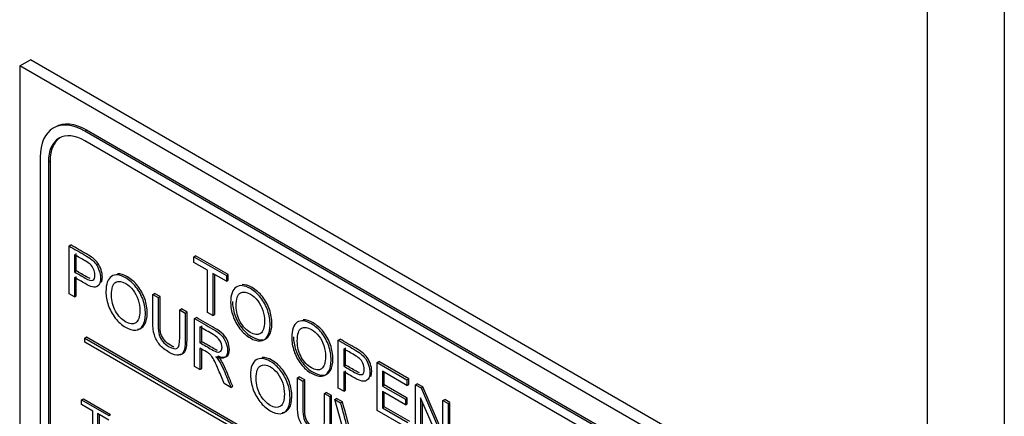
# Model space of a CAD drawing. Header units: inches. Extents: x 1 to 240, y -1 to 159.
# Tile 100 of 103: x 224.78 to 226.734, y 128.37 to 129.156. Entities that reach past the tile are written whole.
import ezdxf

# ---------------------------------------------------------------- set-up
doc = ezdxf.new("R2010")
doc.units = ezdxf.units.IN
doc.header["$MEASUREMENT"] = 0
for name, color, linetype in [('COM70657-10', 7, 'Continuous'), ('Default', 7, 'Continuous'), ('LAB20180', 7, 'Continuous')]:
    doc.layers.add(name, color=color, linetype=linetype)

# ---------------------------------------------------------------- blocks, each defined once
blk = doc.blocks.new('SE1')
at = {"layer": 'COM70657-10', "color": 7, "linetype": 'Continuous'}
for p, q in [((226.7336, 141.4121), (226.7336, 118.5145)), ((226.5808, 141.3828), (226.5808, 118.5438))]:
    blk.add_line(p, q, dxfattribs=at)
at = {"layer": 'LAB20180', "color": 7, "linetype": 'Continuous'}
for p, q in [((224.7798, 129.0647), (224.801, 129.077)), ((226.3708, 128.1462), (224.7798, 129.0647)), ((224.7798, 129.0647), (224.7798, 126.0029)), ((226.392, 128.1584), (224.801, 129.077)), ((224.85, 128.9432), (224.8465, 128.9411)), ((224.9092, 128.9349), (224.9127, 128.937)), ((226.2344, 128.1698), (224.9092, 128.9349)), ((226.2379, 128.1719), (224.9127, 128.937)), ((226.2344, 128.1511), (224.9092, 128.9161)), ((224.8205, 128.8837), (224.8205, 126.1288)), ((224.8367, 128.8743), (224.8403, 128.8764)), ((224.8367, 128.8743), (224.8367, 126.1194)), ((224.8403, 128.8764), (224.8403, 126.1214)), ((224.8777, 128.7075), (224.8812, 128.7095)), ((224.8777, 128.6126), (224.8777, 128.7075)), ((224.8885, 128.6901), (224.8885, 128.656)), ((224.892, 128.6581), (224.892, 128.6922)), ((225.1254, 128.686), (225.129, 128.6881)), ((225.1254, 128.6749), (225.1254, 128.686)), ((225.1254, 128.686), (225.1903, 128.6486)), ((225.1524, 128.6593), (225.1254, 128.6749)), ((225.1938, 128.6506), (225.129, 128.6881)), ((224.8885, 128.656), (224.892, 128.6581)), ((225.1524, 128.5756), (225.1524, 128.6593)), ((224.8885, 128.6449), (224.8885, 128.6064)), ((224.892, 128.6084), (224.892, 128.647)), ((225.1903, 128.6375), (225.1633, 128.6531)), ((225.1633, 128.6531), (225.1633, 128.5694)), ((225.1668, 128.5714), (225.1668, 128.651)), ((225.1903, 128.6486), (225.1938, 128.6506)), ((225.1903, 128.6486), (225.1903, 128.6375)), ((225.1903, 128.6375), (225.1938, 128.6395)), ((225.1938, 128.6395), (225.1938, 128.6506)), ((224.8885, 128.6064), (224.8777, 128.6126)), ((224.8885, 128.6064), (224.892, 128.6084)), ((225.0439, 128.6115), (225.0475, 128.6135)), ((225.0439, 128.6115), (225.0547, 128.6053)), ((225.0583, 128.6073), (225.0475, 128.6135)), ((225.0547, 128.6053), (225.0583, 128.6073)), ((225.0975, 128.5805), (225.1011, 128.5826)), ((225.0975, 128.5805), (225.1083, 128.5743)), ((225.1119, 128.5764), (225.1011, 128.5826)), ((225.1083, 128.5743), (225.1119, 128.5764)), ((225.1633, 128.5694), (225.1524, 128.5756)), ((225.1269, 128.5636), (225.1304, 128.5657)), ((225.1269, 128.4687), (225.1269, 128.5636)), ((225.1633, 128.5694), (225.1668, 128.5714)), ((225.1376, 128.5469), (225.1376, 128.5155)), ((225.1412, 128.5176), (225.1412, 128.549)), ((224.9089, 128.5248), (224.9124, 128.5269)), ((224.9089, 128.5167), (224.9089, 128.5248)), ((224.9089, 128.5248), (226.2347, 127.7594)), ((224.9124, 128.5269), (226.2382, 127.7614)), ((225.1376, 128.5155), (225.1412, 128.5176)), ((225.412, 128.5206), (225.4156, 128.5226)), ((225.412, 128.4257), (225.412, 128.5206)), ((226.2347, 127.7512), (224.9089, 128.5167)), ((225.1376, 128.5046), (225.1376, 128.4625)), ((225.1412, 128.4646), (225.1412, 128.5026)), ((225.4229, 128.5032), (225.4229, 128.4691)), ((225.4264, 128.4712), (225.4264, 128.5052)), ((225.489, 128.4761), (225.4925, 128.4782)), ((225.5518, 128.444), (225.4925, 128.4782)), ((225.1376, 128.4625), (225.1269, 128.4687)), ((225.1376, 128.4625), (225.1412, 128.4646)), ((225.4229, 128.4691), (225.4264, 128.4712)), ((225.4264, 128.4215), (225.4264, 128.46)), ((225.489, 128.3813), (225.489, 128.4761)), ((225.489, 128.4761), (225.5482, 128.4419)), ((225.5482, 128.4308), (225.4998, 128.4588)), ((225.4998, 128.4588), (225.4998, 128.4296)), ((225.3309, 128.4458), (225.3344, 128.4479)), ((225.3309, 128.4458), (225.3417, 128.4396)), ((225.3453, 128.4416), (225.3344, 128.4479)), ((225.3417, 128.4396), (225.3453, 128.4416)), ((225.4229, 128.458), (225.4229, 128.4195)), ((225.5033, 128.4317), (225.5033, 128.4568)), ((225.5482, 128.4419), (225.5518, 128.444)), ((225.5482, 128.4419), (225.5482, 128.4308)), ((225.5518, 128.4329), (225.5518, 128.444)), ((225.1991, 128.427), (225.1855, 128.4349)), ((225.1991, 128.427), (225.2026, 128.4291)), ((225.4229, 128.4195), (225.412, 128.4257)), ((225.4229, 128.4195), (225.4264, 128.4215)), ((225.4998, 128.4296), (225.5033, 128.4317)), ((225.4998, 128.4296), (225.5451, 128.4035)), ((225.5486, 128.4055), (225.5033, 128.4317)), ((225.5482, 128.4308), (225.5518, 128.4329)), ((225.565, 128.4322), (225.5685, 128.4343)), ((225.565, 128.3374), (225.565, 128.4322)), ((225.565, 128.4322), (225.5762, 128.4258)), ((225.5797, 128.4278), (225.5685, 128.4343)), ((225.5762, 128.4258), (225.5797, 128.4278)), ((225.5762, 128.4258), (225.6196, 128.3262)), ((225.6196, 128.3363), (225.5797, 128.4278)), ((224.9027, 128.4023), (224.9063, 128.4044)), ((224.9027, 128.3931), (224.9027, 128.4023)), ((224.9027, 128.4023), (224.9567, 128.3711)), ((224.9063, 128.4044), (224.9603, 128.3732)), ((225.3845, 128.4149), (225.3881, 128.4169)), ((225.3845, 128.4149), (225.3953, 128.4086)), ((225.3988, 128.4107), (225.3881, 128.4169)), ((225.3953, 128.4086), (225.3988, 128.4107)), ((225.405, 128.403), (225.4085, 128.4051)), ((225.4367, 128.2899), (225.405, 128.403)), ((225.405, 128.403), (225.4167, 128.3963)), ((225.4203, 128.3983), (225.4085, 128.4051)), ((225.5451, 128.3923), (225.4998, 128.4185)), ((225.4998, 128.4185), (225.4998, 128.3862)), ((225.5033, 128.3882), (225.5033, 128.4164)), ((225.5451, 128.4035), (225.5486, 128.4055)), ((225.5451, 128.4035), (225.5451, 128.3923)), ((225.5486, 128.3943), (225.5486, 128.4055)), ((225.6189, 128.3063), (225.5754, 128.406)), ((225.5754, 128.406), (225.5754, 128.3314)), ((225.6196, 128.4007), (225.6231, 128.4028)), ((225.6196, 128.3262), (225.6196, 128.4007)), ((225.6196, 128.4007), (225.63, 128.3947)), ((225.6335, 128.3968), (225.6231, 128.4028)), ((224.9252, 128.3801), (224.9027, 128.3931)), ((224.9252, 128.3104), (224.9252, 128.3801)), ((225.4167, 128.3963), (225.4203, 128.3983)), ((225.5501, 128.346), (225.489, 128.3813)), ((225.4998, 128.3862), (225.5033, 128.3882)), ((225.4998, 128.3862), (225.5501, 128.3571)), ((225.5537, 128.3592), (225.5033, 128.3882)), ((225.5451, 128.3923), (225.5486, 128.3943)), ((225.5789, 128.3335), (225.5789, 128.3979)), ((225.63, 128.3947), (225.6335, 128.3968)), ((225.63, 128.3947), (225.63, 128.2999)), ((225.6335, 128.3019), (225.6335, 128.3968)), ((224.9567, 128.3619), (224.9342, 128.3749)), ((224.9342, 128.3749), (224.9342, 128.3052)), ((224.9378, 128.3728), (224.9378, 128.3072)), ((224.9567, 128.3711), (224.9603, 128.3732))]:
    blk.add_line(p, q, dxfattribs=at)
for centre in [(223.2033, 127.7698), (223.2068, 127.7718)]:
    blk.add_arc(centre, 2.3004, 13.2452, 15.8029, dxfattribs=at)
for centre, major_axis, start_param, end_param in [((224.9092, 128.8325), (0.0627, -0.1087), 2.356194, 3.926991), ((224.9127, 128.8345), (0.0627, -0.1087), 2.356194, 3.141593), ((224.9092, 128.8325), (0.0512, -0.0887), 2.356194, 3.926991), ((224.9127, 128.8345), (0.0512, -0.0887), 3.176104, 3.926991)]:
    blk.add_ellipse(centre, major_axis=major_axis, ratio=0.57735, start_param=start_param, end_param=end_param, dxfattribs=at)
for points, knots in [([(224.8777, 128.7075), (224.888, 128.7015), (224.8983, 128.6956), (224.9087, 128.6896), (224.9141, 128.6864), (224.9183, 128.6837), (224.9211, 128.6815), (224.9252, 128.6784), (224.9286, 128.675), (224.9313, 128.6712), (224.934, 128.6674), (224.9362, 128.6631), (224.9378, 128.6582), (224.9395, 128.6533), (224.9404, 128.6485), (224.9404, 128.6358), (224.9381, 128.6302), (224.9337, 128.6272), (224.9293, 128.6241), (224.9212, 128.626), (224.9095, 128.6328), (224.9025, 128.6369), (224.8955, 128.6409), (224.8885, 128.6449)], [0, 0, 0, 0, 0.216954, 0.216954, 0.216954, 0.304453, 0.304453, 0.304453, 0.381251, 0.381251, 0.381251, 0.454067, 0.454067, 0.454067, 0.53362, 0.53362, 0.671225, 0.671225, 0.671225, 0.852685, 0.852685, 0.852685, 1, 1, 1, 1]), ([(224.9421, 128.6354), (224.9433, 128.6382), (224.9439, 128.6417), (224.9439, 128.6505), (224.943, 128.6554), (224.9414, 128.6603), (224.9397, 128.6651), (224.9375, 128.6695), (224.9348, 128.6732), (224.9321, 128.677), (224.9287, 128.6804), (224.9247, 128.6836), (224.9218, 128.6858), (224.9177, 128.6885), (224.9122, 128.6916), (224.9019, 128.6976), (224.8915, 128.7036), (224.8812, 128.7095)], [0.3952147, 0.3952147, 0.3952147, 0.3952147, 0.46638, 0.46638, 0.5459332, 0.5459332, 0.5459332, 0.6187492, 0.6187492, 0.6187492, 0.6955471, 0.6955471, 0.6955471, 0.7830462, 0.7830462, 0.7830462, 1, 1, 1, 1]), ([(224.8885, 128.656), (224.8956, 128.652), (224.9027, 128.6479), (224.9097, 128.6438), (224.9167, 128.6397), (224.9218, 128.6383), (224.9277, 128.641), (224.9292, 128.6444), (224.9292, 128.6539), (224.9283, 128.6578), (224.9266, 128.6616), (224.9249, 128.6655), (224.9225, 128.6687), (224.9197, 128.6712), (224.9178, 128.6729), (224.9144, 128.6751), (224.9095, 128.678), (224.9025, 128.682), (224.8955, 128.6861), (224.8885, 128.6901)], [0, 0, 0, 0, 0.215553, 0.215553, 0.215553, 0.355111, 0.355111, 0.494668, 0.494668, 0.595727, 0.595727, 0.595727, 0.683082, 0.683082, 0.683082, 0.786659, 0.786659, 0.786659, 1, 1, 1, 1]), ([(224.9196, 128.6427), (224.9177, 128.6434), (224.9156, 128.6445), (224.9133, 128.6458), (224.9062, 128.6499), (224.8991, 128.654), (224.892, 128.6581)], [0.7380828, 0.7380828, 0.7380828, 0.7380828, 0.7844467, 0.7844467, 0.7844467, 1, 1, 1, 1]), ([(224.951, 128.6165), (224.951, 128.6322), (224.9546, 128.6423), (224.9619, 128.6471), (224.9692, 128.6518), (224.9786, 128.6508), (224.9977, 128.6398), (225.0045, 128.6337), (225.0106, 128.626), (225.0167, 128.6183), (225.0213, 128.6099), (225.0245, 128.6006), (225.0277, 128.5912), (225.0293, 128.5818), (225.0293, 128.5628), (225.0276, 128.5552), (225.0209, 128.5439), (225.0161, 128.5409), (225.01, 128.5405), (225.0039, 128.5401), (224.9972, 128.5421), (224.9824, 128.5506), (224.9755, 128.5567), (224.9694, 128.5645), (224.9634, 128.5724), (224.9588, 128.5809), (224.9557, 128.5901), (224.9525, 128.5994), (224.951, 128.6082), (224.951, 128.6165)], [0, 0, 0, 0, 0.133288, 0.133288, 0.133288, 0.256521, 0.256521, 0.33712, 0.33712, 0.33712, 0.417226, 0.417226, 0.417226, 0.502205, 0.502205, 0.588318, 0.588318, 0.674431, 0.674431, 0.674431, 0.752878, 0.752878, 0.837964, 0.837964, 0.837964, 0.918255, 0.918255, 0.918255, 1, 1, 1, 1]), ([(224.9621, 128.6098), (224.9621, 128.5984), (224.9648, 128.5878), (224.9701, 128.5782), (224.9754, 128.5686), (224.982, 128.5615), (224.9982, 128.5522), (225.0049, 128.5516), (225.0154, 128.5588), (225.0181, 128.5667), (225.0181, 128.5865), (225.017, 128.5939), (225.0147, 128.6009), (225.0125, 128.608), (225.0091, 128.6143), (225.0048, 128.62), (225.0005, 128.6257), (224.9956, 128.63), (224.9826, 128.6376), (224.976, 128.6384), (224.9704, 128.6354), (224.9649, 128.6325), (224.9621, 128.624), (224.9621, 128.6098)], [0, 0, 0, 0, 0.12936, 0.12936, 0.12936, 0.25362, 0.25362, 0.379572, 0.379572, 0.505523, 0.505523, 0.58514, 0.58514, 0.58514, 0.664225, 0.664225, 0.664225, 0.743181, 0.743181, 0.854837, 0.854837, 0.854837, 1, 1, 1, 1]), ([(225.0134, 128.5425), (225.0134, 128.5425), (225.0135, 128.5425), (225.0136, 128.5425), (225.0197, 128.5429), (225.0244, 128.5459), (225.0311, 128.5572), (225.0328, 128.5648), (225.0328, 128.5839), (225.0313, 128.5933), (225.028, 128.6026), (225.0248, 128.6119), (225.0202, 128.6203), (225.0142, 128.628), (225.0081, 128.6358), (225.0013, 128.6418), (224.9862, 128.6505), (224.9796, 128.6524), (224.9739, 128.652)], [0.3248591, 0.3248591, 0.3248591, 0.3248591, 0.3255694, 0.3255694, 0.3255694, 0.411682, 0.411682, 0.4977947, 0.4977947, 0.5827743, 0.5827743, 0.5827743, 0.6628804, 0.6628804, 0.6628804, 0.7434785, 0.7434785, 0.8234222, 0.8234222, 0.8234222, 0.8234222]), ([(225.1984, 128.5953), (225.1984, 128.611), (225.202, 128.6211), (225.2093, 128.6259), (225.2165, 128.6306), (225.226, 128.6295), (225.2451, 128.6185), (225.2519, 128.6125), (225.258, 128.6048), (225.2641, 128.5971), (225.2687, 128.5886), (225.2719, 128.5793), (225.2751, 128.57), (225.2767, 128.5606), (225.2767, 128.5415), (225.275, 128.5339), (225.2683, 128.5226), (225.2635, 128.5196), (225.2574, 128.5192), (225.2512, 128.5189), (225.2446, 128.5208), (225.2298, 128.5294), (225.2229, 128.5355), (225.2108, 128.5511), (225.2062, 128.5596), (225.2031, 128.5689), (225.1999, 128.5781), (225.1984, 128.5869), (225.1984, 128.5953)], [0, 0, 0, 0, 0.133447, 0.133447, 0.133447, 0.256566, 0.256566, 0.337089, 0.337089, 0.337089, 0.417383, 0.417383, 0.417383, 0.502336, 0.502336, 0.588422, 0.588422, 0.674508, 0.674508, 0.674508, 0.751424, 0.751424, 0.834849, 0.834849, 0.918274, 0.918274, 0.918274, 1, 1, 1, 1]), ([(225.2019, 128.5973), (225.2019, 128.589), (225.2035, 128.5802), (225.2066, 128.5709), (225.2097, 128.5617), (225.2143, 128.5531), (225.2265, 128.5375), (225.2333, 128.5314), (225.2482, 128.5229), (225.2548, 128.5209), (225.2609, 128.5213), (225.2671, 128.5217), (225.2718, 128.5247), (225.2785, 128.536), (225.2802, 128.5436), (225.2802, 128.5626), (225.2786, 128.572), (225.2754, 128.5814), (225.2723, 128.5906), (225.2676, 128.5992), (225.2616, 128.6069), (225.2555, 128.6145), (225.2486, 128.6206), (225.2337, 128.6292), (225.2271, 128.6312), (225.2214, 128.6308)], [0, 0, 0, 0, 0.0817262, 0.0817262, 0.0817262, 0.165151, 0.165151, 0.2485758, 0.2485758, 0.3254923, 0.3254923, 0.3254923, 0.4115781, 0.4115781, 0.4976638, 0.4976638, 0.5826169, 0.5826169, 0.5826169, 0.6629108, 0.6629108, 0.6629108, 0.7434342, 0.7434342, 0.8227462, 0.8227462, 0.8227462, 0.8227462]), ([(225.2095, 128.5886), (225.2095, 128.5771), (225.2122, 128.5666), (225.2175, 128.557), (225.2228, 128.5474), (225.2294, 128.5403), (225.2456, 128.5309), (225.2523, 128.5303), (225.2628, 128.5375), (225.2655, 128.5454), (225.2655, 128.5653), (225.2644, 128.5726), (225.2621, 128.5797), (225.2599, 128.5867), (225.2565, 128.5931), (225.2479, 128.6044), (225.243, 128.6088), (225.23, 128.6163), (225.2234, 128.6171), (225.2178, 128.6142), (225.2123, 128.6113), (225.2095, 128.6028), (225.2095, 128.5886)], [0, 0, 0, 0, 0.129361, 0.129361, 0.129361, 0.253624, 0.253624, 0.379577, 0.379577, 0.50553, 0.50553, 0.585148, 0.585148, 0.585148, 0.664139, 0.664139, 0.74313, 0.74313, 0.854835, 0.854835, 0.854835, 1, 1, 1, 1]), ([(225.1083, 128.5743), (225.1083, 128.5561), (225.1083, 128.5378), (225.1083, 128.5195), (225.1083, 128.51), (225.1074, 128.503), (225.1055, 128.4985), (225.1037, 128.4939), (225.1003, 128.4913), (225.0906, 128.4899), (225.0842, 128.4918), (225.0686, 128.5008), (225.0624, 128.506), (225.0575, 128.5118), (225.0526, 128.5176), (225.0492, 128.5241), (225.047, 128.5312), (225.0449, 128.5381), (225.0439, 128.5467), (225.0439, 128.5567), (225.0439, 128.575), (225.0439, 128.5932), (225.0439, 128.6115)], [0, 0, 0, 0, 0.229406, 0.229406, 0.229406, 0.325749, 0.325749, 0.325749, 0.415354, 0.415354, 0.50496, 0.50496, 0.592698, 0.592698, 0.592698, 0.669456, 0.669456, 0.669456, 0.770584, 0.770584, 0.770584, 1, 1, 1, 1]), ([(225.0547, 128.6053), (225.0547, 128.587), (225.0547, 128.5688), (225.0547, 128.5506), (225.0547, 128.5423), (225.0554, 128.5359), (225.0567, 128.5312), (225.058, 128.5266), (225.0603, 128.5222), (225.0635, 128.5183), (225.0668, 128.5143), (225.0707, 128.5109), (225.0754, 128.5083), (225.0833, 128.5038), (225.0891, 128.5024), (225.0925, 128.5047), (225.0958, 128.5069), (225.0975, 128.5139), (225.0975, 128.5259), (225.0975, 128.5441), (225.0975, 128.5623), (225.0975, 128.5805)], [0, 0, 0, 0, 0.272277, 0.272277, 0.272277, 0.364295, 0.364295, 0.364295, 0.425023, 0.425023, 0.425023, 0.495541, 0.495541, 0.495541, 0.601576, 0.601576, 0.601576, 0.727751, 0.727751, 0.727751, 1, 1, 1, 1]), ([(225.0866, 128.5067), (225.0843, 128.5075), (225.0818, 128.5087), (225.0789, 128.5104), (225.0742, 128.513), (225.0703, 128.5164), (225.0671, 128.5203), (225.0639, 128.5243), (225.0615, 128.5286), (225.0602, 128.5332), (225.0589, 128.5379), (225.0583, 128.5444), (225.0583, 128.5526), (225.0583, 128.5709), (225.0583, 128.5891), (225.0583, 128.6073)], [0.4663383, 0.4663383, 0.4663383, 0.4663383, 0.5044593, 0.5044593, 0.5044593, 0.5749769, 0.5749769, 0.5749769, 0.6357049, 0.6357049, 0.6357049, 0.7277228, 0.7277228, 0.7277228, 1, 1, 1, 1]), ([(225.0957, 128.4925), (225.0969, 128.4924), (225.098, 128.4925), (225.1039, 128.4933), (225.1072, 128.496), (225.1091, 128.5005), (225.1109, 128.505), (225.1119, 128.512), (225.1119, 128.5216), (225.1119, 128.5398), (225.1119, 128.5581), (225.1119, 128.5764)], [0.5654357, 0.5654357, 0.5654357, 0.5654357, 0.5846455, 0.5846455, 0.6742509, 0.6742509, 0.6742509, 0.7705939, 0.7705939, 0.7705939, 1, 1, 1, 1]), ([(225.1269, 128.5636), (225.139, 128.5566), (225.1511, 128.5497), (225.1632, 128.5427), (225.1705, 128.5384), (225.1761, 128.5344), (225.1799, 128.5305), (225.1837, 128.5266), (225.1867, 128.5218), (225.189, 128.5162), (225.1913, 128.5105), (225.1924, 128.5051), (225.1924, 128.4932), (225.1905, 128.4886), (225.183, 128.4837), (225.1772, 128.4841), (225.1693, 128.4875)], [0, 0, 0, 0, 0.318055, 0.318055, 0.318055, 0.466627, 0.466627, 0.466627, 0.573877, 0.573877, 0.573877, 0.69377, 0.69377, 0.846885, 0.846885, 1, 1, 1, 1]), ([(225.1728, 128.4895), (225.1807, 128.4862), (225.1865, 128.4858), (225.1941, 128.4906), (225.1959, 128.4952), (225.1959, 128.5072), (225.1949, 128.5125), (225.1926, 128.5182), (225.1903, 128.5238), (225.1872, 128.5287), (225.1834, 128.5325), (225.1796, 128.5364), (225.174, 128.5405), (225.1667, 128.5447), (225.1546, 128.5517), (225.1425, 128.5587), (225.1304, 128.5657)], [0, 0, 0, 0, 0.153115, 0.153115, 0.30623, 0.30623, 0.426123, 0.426123, 0.426123, 0.533373, 0.533373, 0.533373, 0.681945, 0.681945, 0.681945, 1, 1, 1, 1]), ([(225.3195, 128.5253), (225.3195, 128.5411), (225.3231, 128.5512), (225.3304, 128.556), (225.3376, 128.5607), (225.3471, 128.5596), (225.3663, 128.5486), (225.373, 128.5426), (225.3791, 128.5349), (225.3852, 128.5272), (225.3898, 128.5187), (225.393, 128.5094), (225.3962, 128.5001), (225.3978, 128.4907), (225.3978, 128.4716), (225.3961, 128.464), (225.3927, 128.4584), (225.3894, 128.4528), (225.3846, 128.4497), (225.3724, 128.4489), (225.3657, 128.4509), (225.3509, 128.4595), (225.344, 128.4656), (225.3319, 128.4812), (225.3273, 128.4897), (225.3211, 128.5082), (225.3195, 128.517), (225.3195, 128.5253)], [0, 0, 0, 0, 0.133447, 0.133447, 0.133447, 0.256218, 0.256218, 0.337096, 0.337096, 0.337096, 0.41739, 0.41739, 0.41739, 0.505072, 0.505072, 0.593922, 0.593922, 0.593922, 0.671214, 0.671214, 0.748505, 0.748505, 0.832337, 0.832337, 0.916168, 0.916168, 1, 1, 1, 1]), ([(225.323, 128.5274), (225.323, 128.519), (225.3246, 128.5102), (225.3308, 128.4917), (225.3354, 128.4832), (225.3476, 128.4676), (225.3544, 128.4615), (225.3693, 128.4529), (225.3759, 128.451), (225.3882, 128.4517), (225.3929, 128.4548), (225.3963, 128.4604), (225.3997, 128.466), (225.4013, 128.4737), (225.4013, 128.4927), (225.3997, 128.5021), (225.3965, 128.5114), (225.3934, 128.5207), (225.3887, 128.5292), (225.3827, 128.5369), (225.3766, 128.5446), (225.3698, 128.5506), (225.3548, 128.5593), (225.3482, 128.5613), (225.3425, 128.5609)], [0, 0, 0, 0, 0.0838316, 0.0838316, 0.1676631, 0.1676631, 0.2514947, 0.2514947, 0.3287862, 0.3287862, 0.4060777, 0.4060777, 0.4060777, 0.4949283, 0.4949283, 0.5826099, 0.5826099, 0.5826099, 0.662904, 0.662904, 0.662904, 0.7437817, 0.7437817, 0.822881, 0.822881, 0.822881, 0.822881]), ([(225.1376, 128.5155), (225.1454, 128.511), (225.1532, 128.5065), (225.161, 128.502), (225.1659, 128.4992), (225.1699, 128.4975), (225.1727, 128.4971), (225.1754, 128.4967), (225.1776, 128.4973), (225.1791, 128.4991), (225.1805, 128.5008), (225.1813, 128.5032), (225.1813, 128.5108), (225.1798, 128.5154), (225.177, 128.5198), (225.1742, 128.5243), (225.1697, 128.5284), (225.1636, 128.5319), (225.155, 128.5369), (225.1463, 128.5419), (225.1376, 128.5469)], [0, 0, 0, 0, 0.228902, 0.228902, 0.228902, 0.344355, 0.344355, 0.344355, 0.424671, 0.424671, 0.424671, 0.499115, 0.499115, 0.606983, 0.606983, 0.606983, 0.745517, 0.745517, 0.745517, 1, 1, 1, 1]), ([(225.3307, 128.5186), (225.3307, 128.5072), (225.3333, 128.4966), (225.3386, 128.4871), (225.3439, 128.4775), (225.3506, 128.4703), (225.3667, 128.461), (225.3734, 128.4604), (225.3787, 128.464), (225.384, 128.4676), (225.3866, 128.4755), (225.3866, 128.4953), (225.3855, 128.5027), (225.381, 128.5168), (225.3777, 128.5232), (225.3733, 128.5288), (225.369, 128.5345), (225.3641, 128.5389), (225.3511, 128.5464), (225.3445, 128.5472), (225.3389, 128.5443), (225.3334, 128.5414), (225.3307, 128.5328), (225.3307, 128.5186)], [0, 0, 0, 0, 0.129275, 0.129275, 0.129275, 0.243005, 0.243005, 0.359073, 0.359073, 0.359073, 0.493901, 0.493901, 0.579129, 0.579129, 0.664357, 0.664357, 0.664357, 0.743292, 0.743292, 0.854918, 0.854918, 0.854918, 1, 1, 1, 1]), ([(225.172, 128.5003), (225.1699, 128.5012), (225.1674, 128.5025), (225.1646, 128.5041), (225.1568, 128.5086), (225.149, 128.5131), (225.1412, 128.5176)], [0.7049057, 0.7049057, 0.7049057, 0.7049057, 0.7710982, 0.7710982, 0.7710982, 1, 1, 1, 1]), ([(225.412, 128.5206), (225.4224, 128.5146), (225.4327, 128.5086), (225.443, 128.5027), (225.4485, 128.4995), (225.4527, 128.4968), (225.4555, 128.4946), (225.4595, 128.4914), (225.4629, 128.488), (225.4657, 128.4842), (225.4684, 128.4805), (225.4706, 128.4762), (225.4722, 128.4713), (225.4739, 128.4664), (225.4747, 128.4616), (225.4747, 128.4488), (225.4725, 128.4433), (225.4681, 128.4403), (225.4636, 128.4373), (225.4555, 128.4391), (225.444, 128.4458), (225.4369, 128.4499), (225.4299, 128.4539), (225.4229, 128.458)], [0, 0, 0, 0, 0.217014, 0.217014, 0.217014, 0.304537, 0.304537, 0.304537, 0.381356, 0.381356, 0.381356, 0.454221, 0.454221, 0.454221, 0.534351, 0.534351, 0.671107, 0.671107, 0.671107, 0.85226, 0.85226, 0.85226, 1, 1, 1, 1]), ([(225.4765, 128.4485), (225.4777, 128.4513), (225.4783, 128.4548), (225.4783, 128.4637), (225.4774, 128.4684), (225.4758, 128.4733), (225.4741, 128.4783), (225.4719, 128.4825), (225.4692, 128.4863), (225.4665, 128.4901), (225.4631, 128.4935), (225.459, 128.4966), (225.4562, 128.4988), (225.452, 128.5016), (225.4466, 128.5047), (225.4362, 128.5107), (225.4259, 128.5166), (225.4156, 128.5226)], [0.3957217, 0.3957217, 0.3957217, 0.3957217, 0.4656485, 0.4656485, 0.5457788, 0.5457788, 0.5457788, 0.6186441, 0.6186441, 0.6186441, 0.6954631, 0.6954631, 0.6954631, 0.7829864, 0.7829864, 0.7829864, 1, 1, 1, 1]), ([(225.1855, 128.4349), (225.1818, 128.4436), (225.1782, 128.4523), (225.1746, 128.4609), (225.1714, 128.4685), (225.1688, 128.4743), (225.1668, 128.4785), (225.1647, 128.4827), (225.1629, 128.4859), (225.1612, 128.488), (225.1596, 128.4901), (225.158, 128.4919), (225.1563, 128.4934), (225.1551, 128.4945), (225.153, 128.4957), (225.1503, 128.4973), (225.146, 128.4998), (225.1418, 128.5022), (225.1376, 128.5046)], [0, 0, 0, 0, 0.30738, 0.30738, 0.30738, 0.515965, 0.515965, 0.515965, 0.63426, 0.63426, 0.63426, 0.716193, 0.716193, 0.716193, 0.808495, 0.808495, 0.808495, 1, 1, 1, 1]), ([(225.4229, 128.4691), (225.4299, 128.465), (225.437, 128.4609), (225.4441, 128.4568), (225.4512, 128.4528), (225.4562, 128.4514), (225.4621, 128.4541), (225.4635, 128.4575), (225.4635, 128.467), (225.4627, 128.4709), (225.461, 128.4747), (225.4592, 128.4786), (225.4569, 128.4818), (225.4541, 128.4844), (225.4522, 128.486), (225.4488, 128.4882), (225.4439, 128.4911), (225.4369, 128.4951), (225.4299, 128.4992), (225.4229, 128.5032)], [0, 0, 0, 0, 0.215503, 0.215503, 0.215503, 0.355036, 0.355036, 0.494568, 0.494568, 0.595609, 0.595609, 0.595609, 0.683177, 0.683177, 0.683177, 0.786668, 0.786668, 0.786668, 1, 1, 1, 1]), ([(225.1693, 128.4875), (225.1722, 128.4842), (225.1744, 128.4813), (225.1758, 128.479), (225.1791, 128.4738), (225.182, 128.4678), (225.1849, 128.4611), (225.1897, 128.4498), (225.1943, 128.4384), (225.1991, 128.427)], [0, 0, 0, 0, 0.159913, 0.159913, 0.159913, 0.45291, 0.45291, 0.45291, 1, 1, 1, 1]), ([(225.2026, 128.4291), (225.1979, 128.4404), (225.1933, 128.4518), (225.1884, 128.4632), (225.1856, 128.4698), (225.1826, 128.4758), (225.1794, 128.481), (225.1779, 128.4834), (225.1757, 128.4862), (225.1728, 128.4895)], [0, 0, 0, 0, 0.54709, 0.54709, 0.54709, 0.840087, 0.840087, 0.840087, 1, 1, 1, 1]), ([(225.2379, 128.4508), (225.2379, 128.4665), (225.2416, 128.4767), (225.2489, 128.4814), (225.2562, 128.4861), (225.2656, 128.4851), (225.2847, 128.4741), (225.2915, 128.468), (225.2976, 128.4603), (225.3036, 128.4526), (225.3083, 128.4441), (225.3115, 128.4349), (225.3147, 128.4255), (225.3162, 128.4161), (225.3162, 128.3971), (225.3145, 128.3895), (225.3079, 128.3782), (225.3031, 128.3752), (225.297, 128.3748), (225.2908, 128.3744), (225.2842, 128.3764), (225.2694, 128.3849), (225.2625, 128.391), (225.2564, 128.3989), (225.2504, 128.4067), (225.2458, 128.4152), (225.2427, 128.4244), (225.2395, 128.4337), (225.2379, 128.4425), (225.2379, 128.4508)], [0, 0, 0, 0, 0.133288, 0.133288, 0.133288, 0.256521, 0.256521, 0.337119, 0.337119, 0.337119, 0.417249, 0.417249, 0.417249, 0.502221, 0.502221, 0.588326, 0.588326, 0.674431, 0.674431, 0.674431, 0.752879, 0.752879, 0.837964, 0.837964, 0.837964, 0.918255, 0.918255, 0.918255, 1, 1, 1, 1]), ([(225.3004, 128.3768), (225.3004, 128.3768), (225.3005, 128.3768), (225.3005, 128.3768), (225.3067, 128.3772), (225.3114, 128.3802), (225.3181, 128.3915), (225.3198, 128.3991), (225.3198, 128.4182), (225.3182, 128.4276), (225.315, 128.4369), (225.3118, 128.4462), (225.3072, 128.4546), (225.3011, 128.4624), (225.2951, 128.4701), (225.2882, 128.4761), (225.2732, 128.4848), (225.2666, 128.4867), (225.2609, 128.4863)], [0.3248587, 0.3248587, 0.3248587, 0.3248587, 0.325569, 0.325569, 0.325569, 0.4116742, 0.4116742, 0.4977793, 0.4977793, 0.5827515, 0.5827515, 0.5827515, 0.6628808, 0.6628808, 0.6628808, 0.7434788, 0.7434788, 0.8234224, 0.8234224, 0.8234224, 0.8234224]), ([(225.2491, 128.4441), (225.2491, 128.4327), (225.2518, 128.4221), (225.2571, 128.4126), (225.2624, 128.4029), (225.269, 128.3958), (225.2852, 128.3865), (225.2919, 128.3859), (225.3024, 128.3931), (225.305, 128.401), (225.305, 128.4209), (225.3039, 128.4282), (225.3017, 128.4352), (225.2994, 128.4423), (225.2961, 128.4486), (225.2918, 128.4543), (225.2875, 128.46), (225.2826, 128.4643), (225.2696, 128.4719), (225.2629, 128.4727), (225.2574, 128.4697), (225.2519, 128.4668), (225.2491, 128.4583), (225.2491, 128.4441)], [0, 0, 0, 0, 0.129361, 0.129361, 0.129361, 0.253622, 0.253622, 0.379575, 0.379575, 0.505527, 0.505527, 0.585145, 0.585145, 0.585145, 0.66423, 0.66423, 0.66423, 0.743184, 0.743184, 0.854836, 0.854836, 0.854836, 1, 1, 1, 1]), ([(225.454, 128.4557), (225.4521, 128.4565), (225.45, 128.4575), (225.4477, 128.4589), (225.4406, 128.463), (225.4335, 128.4671), (225.4264, 128.4712)], [0.7383531, 0.7383531, 0.7383531, 0.7383531, 0.7844968, 0.7844968, 0.7844968, 1, 1, 1, 1]), ([(225.3953, 128.4086), (225.3953, 128.3904), (225.3953, 128.3721), (225.3953, 128.3538), (225.3953, 128.3443), (225.3944, 128.3373), (225.3925, 128.3328), (225.3906, 128.3283), (225.3873, 128.3256), (225.3776, 128.3242), (225.3712, 128.3262), (225.3557, 128.3351), (225.3494, 128.3403), (225.3445, 128.3461), (225.3396, 128.352), (225.3361, 128.3584), (225.334, 128.3655), (225.3319, 128.3724), (225.3309, 128.381), (225.3309, 128.391), (225.3309, 128.4093), (225.3309, 128.4276), (225.3309, 128.4458)], [0, 0, 0, 0, 0.229407, 0.229407, 0.229407, 0.325751, 0.325751, 0.325751, 0.415564, 0.415564, 0.505378, 0.505378, 0.592696, 0.592696, 0.592696, 0.669455, 0.669455, 0.669455, 0.770582, 0.770582, 0.770582, 1, 1, 1, 1]), ([(225.3417, 128.4396), (225.3417, 128.4213), (225.3417, 128.4031), (225.3417, 128.3849), (225.3417, 128.3766), (225.3424, 128.3702), (225.3437, 128.3655), (225.345, 128.3609), (225.3473, 128.3566), (225.3505, 128.3526), (225.3538, 128.3486), (225.3577, 128.3453), (225.3623, 128.3426), (225.3704, 128.3381), (225.3761, 128.3367), (225.3794, 128.339), (225.3828, 128.3413), (225.3845, 128.3483), (225.3845, 128.3602), (225.3845, 128.3784), (225.3845, 128.3966), (225.3845, 128.4149)], [0, 0, 0, 0, 0.272273, 0.272273, 0.272273, 0.36429, 0.36429, 0.36429, 0.425017, 0.425017, 0.425017, 0.495533, 0.495533, 0.495533, 0.601582, 0.601582, 0.601582, 0.727755, 0.727755, 0.727755, 1, 1, 1, 1]), ([(225.3736, 128.341), (225.3713, 128.3418), (225.3687, 128.3431), (225.3659, 128.3447), (225.3612, 128.3473), (225.3573, 128.3507), (225.3541, 128.3546), (225.3508, 128.3586), (225.3485, 128.363), (225.3472, 128.3676), (225.3459, 128.3722), (225.3453, 128.3787), (225.3453, 128.3869), (225.3453, 128.4052), (225.3453, 128.4234), (225.3453, 128.4416)], [0.466499, 0.466499, 0.466499, 0.466499, 0.5044666, 0.5044666, 0.5044666, 0.5749832, 0.5749832, 0.5749832, 0.6357104, 0.6357104, 0.6357104, 0.7277268, 0.7277268, 0.7277268, 1, 1, 1, 1]), ([(225.3826, 128.3268), (225.3838, 128.3267), (225.3849, 128.3268), (225.3909, 128.3277), (225.3942, 128.3303), (225.396, 128.3348), (225.3979, 128.3393), (225.3988, 128.3463), (225.3988, 128.3559), (225.3988, 128.3741), (225.3988, 128.3924), (225.3988, 128.4107)], [0.5651743, 0.5651743, 0.5651743, 0.5651743, 0.5844357, 0.5844357, 0.6742491, 0.6742491, 0.6742491, 0.7705927, 0.7705927, 0.7705927, 1, 1, 1, 1])]:
    blk.add_open_spline(points, degree=3, knots=knots, dxfattribs=at)

msp = doc.modelspace()

# ---------------------------------------------------------------- block references
at = {"layer": 'Default'}
msp.add_blockref('SE1', (0, 0), dxfattribs=at)

doc.saveas('drawing.dxf')
